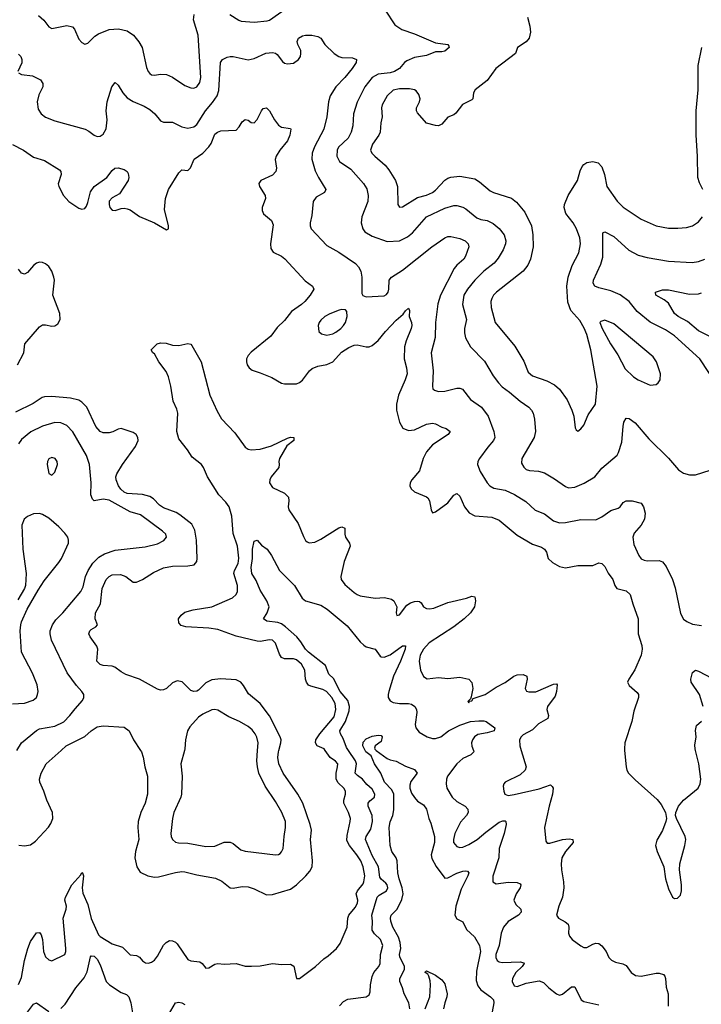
# Model space of a CAD drawing. Header units: inches. Extents: x 1771504 to 1971212, y 471788 to 643615.
# Tile 172 of 256: x 1821118 to 1825628, y 568320 to 574833. Entities that reach past the tile are written whole.
import ezdxf

# ---------------------------------------------------------------- set-up
doc = ezdxf.new("R2010")
doc.units = ezdxf.units.IN
doc.header["$MEASUREMENT"] = 0
doc.layers.add('B8526', color=7, linetype='Continuous')
doc.layers.add('B8527', color=7, linetype='Continuous')

msp = doc.modelspace()

# ---------------------------------------------------------------- linework, layer by layer
at = {"layer": 'B8526', "color": 5}
for points, elevation in [([(1821110, 568450.4), (1821130, 568497.3), (1821149.8, 568610), (1821171.3, 568690), (1821190, 568734.6), (1821230, 568792.2), (1821250, 568794.9), (1821259.4, 568779.4), (1821268.1, 568748.1), (1821276.5, 568670), (1821290, 568634.4), (1821310, 568614), (1821330, 568608.2), (1821415.8, 568650), (1821424.2, 568670), (1821424, 568690), (1821405.5, 568890), (1821425.4, 568950), (1821427.5, 568970), (1821417.8, 569010), (1821421.2, 569030), (1821464.2, 569110), (1821522.4, 569177.6), (1821530, 569192.4), (1821534.8, 569190), (1821540.3, 569170), (1821530.7, 569090), (1821535, 569055), (1821570, 568981.3), (1821590, 568888.4), (1821640.1, 568780.1), (1821650, 568767.8), (1821730, 568721.3), (1821798.4, 568698.4), (1821850, 568648.5), (1821890, 568642), (1821910, 568632.4), (1821930, 568608.4), (1821950, 568594.4), (1821970, 568592.2), (1821990, 568598.7), (1822010, 568612.4), (1822030, 568638.4), (1822069.3, 568710.7), (1822087.3, 568730), (1822110, 568741.2), (1822130, 568739.7), (1822150, 568731.5), (1822160.2, 568720.2), (1822230, 568617), (1822250, 568607.9), (1822310, 568600.3), (1822325.5, 568590), (1822350, 568559.1), (1822370, 568560.5), (1822410, 568586.4), (1822430, 568590.4), (1822470, 568586), (1822550, 568590.4), (1822610, 568572.4), (1822651.8, 568571.8), (1822710, 568573.8), (1822790, 568590.2), (1822850, 568582.7), (1822910, 568585.7), (1822932.4, 568572.4), (1822950, 568491.3), (1822970, 568490.5), (1823074.3, 568570), (1823130, 568622), (1823159.1, 568640.9), (1823213.3, 568690), (1823237.8, 568722.2), (1823284.8, 568830), (1823288.9, 568890), (1823296.2, 568910), (1823338.4, 568961.6), (1823353.6, 568990), (1823354.3, 569010), (1823344.4, 569050), (1823353.2, 569070), (1823390, 569116.1), (1823396, 569130), (1823401.1, 569170), (1823391.4, 569230), (1823375, 569270), (1823349.2, 569310), (1823299.9, 569370), (1823283.6, 569403.6), (1823283.7, 569436.3), (1823305.7, 569530), (1823306.3, 569550), (1823294.5, 569590), (1823263, 569650), (1823262.3, 569670), (1823274.5, 569710), (1823274.8, 569730), (1823262.8, 569750), (1823224.3, 569784.3), (1823211.3, 569810), (1823211.1, 569848.9), (1823221.8, 569890), (1823222.4, 569910), (1823208.4, 569928.4), (1823173.2, 569953.2), (1823139.9, 570000)], 480), ([(1821112.4, 569372.4), (1821150, 569368), (1821190, 569375.5), (1821221.7, 569398.3), (1821308.1, 569491.9), (1821324, 569516), (1821337.1, 569550), (1821335.3, 569590), (1821297, 569670), (1821277.5, 569730), (1821251.6, 569790), (1821249, 569810), (1821259.2, 569850), (1821294, 569910), (1821393.2, 570000)], 520), ([(1821917.6, 570000), (1821924.4, 569990), (1821935.9, 569955.9), (1821946.9, 569890), (1821963.2, 569830), (1821963.8, 569710), (1821948.3, 569651.7), (1821920.6, 569590), (1821902.9, 569530), (1821899.7, 569490), (1821906.7, 569410), (1821885.2, 569330), (1821880.2, 569290), (1821892.7, 569230), (1821914.7, 569194.7), (1821964.9, 569170), (1822010, 569161.2), (1822036.1, 569163.9), (1822150, 569192.8), (1822190, 569198.4), (1822210, 569196.3), (1822290, 569176.2), (1822413.9, 569153.9), (1822455.2, 569135.2), (1822510.3, 569090.3), (1822530, 569088.5), (1822590, 569099.6), (1822630, 569098), (1822670, 569084), (1822750, 569045.4), (1822790, 569047.4), (1822910, 569081.3), (1822950, 569110.2), (1823010.9, 569170), (1823038.4, 569201.6), (1823054, 569230), (1823055.9, 569270), (1823042.5, 569410), (1823047.8, 569472.2), (1823039.9, 569510), (1822990.6, 569650), (1822959.3, 569710), (1822862.4, 569850), (1822833.2, 569910), (1822827.1, 569952.9), (1822830.5, 569990), (1822833, 570000)], 520), ([(1822207.8, 570000), (1822184.9, 569910), (1822192.6, 569830), (1822188, 569710), (1822183.6, 569690), (1822138.9, 569590), (1822129, 569550), (1822117.4, 569450), (1822119.5, 569430), (1822128.5, 569410), (1822150, 569393.7), (1822169.1, 569389.1), (1822230, 569385.8), (1822350, 569364.9), (1822410, 569367.2), (1822470, 569393.4), (1822510, 569393.8), (1822530, 569384.2), (1822582.3, 569342.3), (1822610, 569332.4), (1822810, 569308.4), (1822829.5, 569310.5), (1822841.2, 569318.8), (1822851.3, 569328.7), (1822860.7, 569350), (1822866.9, 569430), (1822876.9, 569490), (1822876.4, 569530), (1822852.1, 569590), (1822810, 569662.4), (1822742.5, 569762.5), (1822701.1, 569850), (1822690.7, 569890), (1822687.2, 569930), (1822692.1, 570000)], 540), ([(1823235.1, 568310), (1823261.6, 568338.4), (1823290, 568354), (1823409.7, 568370.3), (1823430, 568382.8), (1823437.1, 568402.9), (1823438.7, 568450), (1823450, 568504.9), (1823462, 568530), (1823494.8, 568570), (1823503.8, 568590), (1823504.4, 568650), (1823520.2, 568710), (1823506.2, 568750), (1823466, 568786), (1823450.6, 568810), (1823453.3, 568870), (1823446.9, 568910), (1823484, 569030), (1823497.1, 569042.9), (1823543.9, 569070), (1823552.8, 569090), (1823548.9, 569110), (1823541.2, 569121.2), (1823509, 569149), (1823501.3, 569161.3), (1823492.2, 569230), (1823450, 569303.5), (1823406.9, 569410), (1823411.4, 569430), (1823440.8, 569479.2), (1823453, 569530), (1823449.3, 569570), (1823423.7, 569630), (1823423.5, 569650), (1823434.4, 569665.6), (1823464.8, 569690), (1823467.8, 569710), (1823450, 569743.1), (1823415.1, 569775.1), (1823387, 569810), (1823352.9, 569832.9), (1823337.5, 569850), (1823346.8, 569910), (1823340.9, 569930), (1823293, 570000)], 460), ([(1823699.6, 568290), (1823691.7, 568330), (1823661.2, 568390), (1823651.4, 568430), (1823632.7, 568470), (1823632.5, 568490), (1823663, 568550), (1823664.2, 568570), (1823634, 568634), (1823632, 568650), (1823638.8, 568690), (1823635.6, 568730), (1823623.4, 568763.4), (1823587.1, 568830), (1823573.6, 568870), (1823571.4, 568890), (1823575.8, 568910), (1823612.3, 568947.7), (1823627.3, 568972.7), (1823645.8, 569014.2), (1823654.2, 569050), (1823649.6, 569090), (1823628.8, 569150), (1823620.4, 569190), (1823616.6, 569270), (1823608.5, 569290), (1823580.3, 569330), (1823568.9, 569370), (1823563.2, 569490), (1823570, 569527.3), (1823587.7, 569570), (1823594.2, 569605.8), (1823593.6, 569710), (1823580, 569740), (1823532.5, 569790), (1823506.5, 569850), (1823466, 569910), (1823443.7, 569963.7), (1823408.8, 569990), (1823403.5, 570000)], 440), ([(1823477.1, 570000), (1823550, 569946.4), (1823570, 569937.1), (1823610, 569928.2), (1823670, 569894.9), (1823730, 569872.4), (1823748.2, 569850), (1823705.4, 569794.6), (1823698.5, 569770), (1823698.9, 569750), (1823710, 569717.1), (1823730, 569687.3), (1823750, 569664.9), (1823790, 569639.1), (1823810.3, 569610), (1823824.6, 569550), (1823838.2, 569518.2), (1823863.3, 569430), (1823862.3, 569390), (1823840.1, 569310), (1823844, 569284), (1823872.8, 569232.8), (1823930, 569155.5), (1823950, 569157.4), (1824010, 569188.6), (1824050, 569200.5), (1824070, 569203.6), (1824080.9, 569200.9), (1824090, 569190.8), (1824083.8, 569170), (1824039.1, 569080.9), (1824004.5, 568970), (1823996.5, 568910), (1824010, 568886), (1824050, 568865.5), (1824074.3, 568814.3), (1824127.1, 568767.1), (1824160.7, 568710), (1824165.9, 568670), (1824139.5, 568540.5), (1824138, 568478), (1824150, 568443), (1824170, 568414.9), (1824232.7, 568370), (1824251.8, 568350), (1824254.6, 568330), (1824244, 568270)], 440), ([(1824119.8, 570000), (1824123.7, 569990), (1824102.4, 569970), (1824050, 569946.5), (1824010.2, 569910), (1823948.3, 569830), (1823941.6, 569810), (1823939.5, 569779.5), (1823944.9, 569750), (1823980.2, 569690), (1824010, 569661.5), (1824064.4, 569630), (1824082, 569610), (1824084.2, 569590), (1824075.3, 569570), (1824034.8, 569525.2), (1823996.8, 569450), (1823988.4, 569410), (1823989.2, 569390), (1824010, 569363.1), (1824030, 569357.3), (1824050, 569360.7), (1824090, 569377.4), (1824144.5, 569410), (1824201.4, 569458.6), (1824290, 569524.5), (1824314.9, 569534.9), (1824330, 569534.4), (1824334.9, 569530), (1824336.1, 569510), (1824323, 569450), (1824291.3, 569350), (1824288.8, 569288.8), (1824248.8, 569168.8), (1824248.2, 569130), (1824270, 569117.1), (1824350, 569127.7), (1824410, 569125.7), (1824430, 569116.3), (1824433.7, 569110), (1824428.8, 569090), (1824401.8, 569050), (1824387.6, 569010), (1824401.1, 568981.1), (1824433.4, 568950), (1824435.5, 568930), (1824419.3, 568910), (1824350, 568868.6), (1824318.4, 568830), (1824303.7, 568790), (1824289.6, 568710), (1824267.8, 568650), (1824267.3, 568630), (1824277.4, 568610), (1824290, 568601.2), (1824310, 568596), (1824430, 568601.1), (1824454, 568594), (1824456.3, 568590), (1824442.4, 568570), (1824401.7, 568530), (1824378.9, 568490), (1824376.5, 568470), (1824390, 568443.1), (1824410, 568438), (1824470, 568459), (1824554.4, 568474.4), (1824583.8, 568463.8), (1824618, 568430), (1824670, 568390.3), (1824690, 568381.1), (1824710, 568387.4), (1824770, 568436), (1824790, 568435.8), (1824833, 568350), (1824850, 568339.5), (1824950, 568316)], 460), ([(1824436.6, 570000), (1824468.5, 569890), (1824463.1, 569870), (1824430, 569838.5), (1824330.3, 569789.7), (1824321.7, 569778.3), (1824317.5, 569762.5), (1824320.3, 569730), (1824328.4, 569710), (1824350, 569702), (1824390, 569707.2), (1824554.1, 569745.9), (1824630, 569771.7), (1824642, 569762), (1824647.4, 569750), (1824644.2, 569710), (1824620.9, 569630), (1824590.4, 569490.4), (1824599.9, 569399.9), (1824607, 569387), (1824625.1, 569385.1), (1824709.8, 569410.2), (1824754, 569414), (1824777.3, 569410), (1824779.5, 569390), (1824729, 569330), (1824705.5, 569290), (1824700.2, 569250), (1824702, 569210), (1824716.5, 569130), (1824718.8, 569090), (1824709.2, 569030), (1824686.2, 568970), (1824670.4, 568910), (1824684, 568890), (1824726.6, 568866.6), (1824746, 568850), (1824752, 568830), (1824748.8, 568790), (1824756.4, 568770), (1824773, 568750), (1824830, 568706.4), (1824850, 568695.8), (1824870, 568694.9), (1824910, 568718.3), (1824930, 568724.9), (1824950, 568722.6), (1824970, 568708), (1824997.6, 568670), (1825016.4, 568630), (1825032.5, 568612.5), (1825059.1, 568599.1), (1825108.8, 568588.8), (1825130, 568578), (1825163, 568530), (1825191.8, 568511.8), (1825230, 568507.2), (1825330, 568526.9), (1825350, 568526.9), (1825376.8, 568516.8), (1825386, 568506), (1825390, 568491), (1825394.7, 568434.7), (1825409.1, 568390), (1825409, 568309)], 480), ([(1825120.6, 570000), (1825131.4, 569891.4), (1825135.3, 569870), (1825147, 569850), (1825190, 569804.2), (1825334.7, 569674.7), (1825361.4, 569641.4), (1825390.5, 569590), (1825397.1, 569550), (1825392.7, 569530), (1825370.3, 569470), (1825333.5, 569406.5), (1825325.7, 569370), (1825335.6, 569330), (1825379.6, 569230), (1825390.2, 569150), (1825410, 569084.9), (1825438, 569030), (1825450, 569020.4), (1825470, 569022.4), (1825490, 569043), (1825497.2, 569070), (1825497.1, 569110), (1825483.5, 569210), (1825485.6, 569250), (1825518.5, 569370), (1825525.1, 569410), (1825522, 569430), (1825462.9, 569550), (1825457.6, 569570), (1825458.7, 569590), (1825477.4, 569630), (1825509.7, 569670), (1825608, 569750), (1825620.6, 569779.4), (1825625.6, 569810), (1825611.7, 569911.7), (1825589.4, 570000)], 520), ([(1821390, 568292.2), (1821418.3, 568321.7), (1821490, 568430.2), (1821545.7, 568494.3), (1821565.5, 568534.5), (1821586, 568634), (1821590, 568640.7), (1821610, 568639.3), (1821630, 568618.4), (1821650, 568581.6), (1821691.1, 568470), (1821711.6, 568450), (1821790, 568398.8), (1821824.6, 568384.6), (1821840.2, 568370), (1821854, 568330), (1821864.9, 568264.9)], 460), ([(1823801.5, 568290), (1823832.3, 568370), (1823835.6, 568450), (1823834.9, 568474.9), (1823825.6, 568505.6), (1823818.6, 568518.6), (1823801.2, 568530), (1823803.7, 568536.3), (1823810, 568541), (1823870, 568512.2), (1823910, 568483), (1823930, 568454.8), (1823945.5, 568390), (1823945.2, 568370), (1823930.4, 568330), (1823922.4, 568290)], 420), ([(1821136.7, 568223.3), (1821210, 568321.1), (1821230, 568328.9), (1821310, 568272.4)], 460), ([(1822102.9, 568250), (1822149.3, 568330), (1822170, 568333.4), (1822190, 568330.5), (1822210, 568318)], 460)]:
    msp.add_lwpolyline(points, dxfattribs=dict(at, elevation=elevation))
at = {"layer": 'B8527', "color": 5}
for points, elevation in [([(1822508, 574868), (1822567.3, 574830), (1822584.5, 574824.5), (1822670, 574816.5), (1822754.9, 574825.1), (1822770, 574830.3), (1822912, 574930)], 560), ([(1821241.8, 574861.8), (1821277.6, 574830), (1821310, 574784.9), (1821330, 574774.9), (1821430, 574794), (1821466.9, 574786.9), (1821481.6, 574770), (1821510, 574704), (1821530, 574682.8), (1821550, 574671), (1821570, 574677.3), (1821616.1, 574723.9), (1821640.6, 574739.4), (1821710, 574769), (1821771.7, 574771.7), (1821830, 574760.3), (1821870.4, 574730), (1821906.8, 574686.8), (1821928.7, 574650), (1821957.2, 574517.2), (1821967.4, 574490), (1821978.2, 574478.2), (1821990, 574468.5), (1822010, 574465.3), (1822050, 574473.1), (1822090, 574470.3), (1822130, 574453.4), (1822210, 574398.4), (1822250, 574381.6), (1822270, 574380.5), (1822290, 574388.2), (1822310, 574417.3), (1822316.2, 574450), (1822299.5, 574730), (1822268.5, 574831.5), (1822272.6, 574867.4)], 560), ([(1823536.9, 574896.9), (1823600.2, 574800.2), (1823647.3, 574767.3), (1823730, 574740.2), (1823870, 574680.3), (1823951.3, 574670), (1823958, 574658), (1823959.1, 574650), (1823930, 574625.1), (1823910, 574619.6), (1823870, 574619.6), (1823810, 574596.8), (1823730, 574583.9), (1823679.2, 574560.8), (1823664.2, 574550), (1823632, 574510), (1823598.7, 574490), (1823570, 574481.6), (1823490, 574473.3), (1823450, 574449.8), (1823402.7, 574390), (1823351.3, 574288.7), (1823327.6, 574210), (1823321.2, 574130), (1823312.2, 574090), (1823291.2, 574050), (1823227.7, 573990), (1823218.2, 573970), (1823217.4, 573930), (1823234.8, 573894.8), (1823310, 573844.6), (1823392.6, 573750), (1823414.8, 573714.8), (1823424.7, 573670), (1823420.6, 573630), (1823382.7, 573530), (1823376.9, 573490), (1823387.6, 573450), (1823402.3, 573430), (1823450, 573400.7), (1823550, 573365.8), (1823630, 573370.2), (1823683.3, 573396.7), (1823717.6, 573422.4), (1823810, 573530.2), (1823930, 573587.5), (1823990, 573603.2), (1824010, 573603.2), (1824050, 573592.2), (1824070, 573581.8), (1824143.3, 573523.3), (1824170, 573512), (1824210, 573503.8), (1824250, 573485.2), (1824291.4, 573451.4), (1824322.8, 573410), (1824333.8, 573370), (1824331.9, 573350), (1824316.3, 573310), (1824283.9, 573256.1), (1824257.4, 573222.6), (1824190, 573169.8), (1824129.2, 573110.8), (1824080.6, 573050), (1824057.1, 573010), (1824047.7, 572950), (1824074, 572850), (1824062, 572790), (1824061.3, 572761.3), (1824068.4, 572728.4), (1824100.3, 572670), (1824194.4, 572574.4), (1824250, 572476.4), (1824285.7, 572430), (1824310, 572404.9), (1824358.7, 572370), (1824428.7, 572310), (1824486.7, 572270), (1824504.6, 572250), (1824514.9, 572230), (1824525.2, 572190), (1824531.5, 572110), (1824520.9, 572070), (1824440.9, 571930), (1824439.2, 571899.2), (1824453.3, 571873.3), (1824470, 571858.9), (1824490, 571851.4), (1824550, 571847.3), (1824590, 571834.7), (1824656, 571796), (1824730, 571744.7), (1824750, 571736.5), (1824790, 571740.2), (1824852.9, 571767.1), (1824922.4, 571810), (1824970, 571866.7), (1825070, 571953.4), (1825079.7, 571970), (1825101.3, 572038.7), (1825110, 572142), (1825115.6, 572170), (1825130, 572197.3), (1825150, 572194.9), (1825190, 572166), (1825281.2, 572061.2), (1825410, 571933), (1825476.7, 571856.7), (1825510, 571833.4), (1825550, 571822), (1825590, 571822), (1825687.2, 571852.8)], 560), ([(1824478.7, 574850), (1824494, 574790), (1824497.6, 574750), (1824488, 574710), (1824470, 574687), (1824411, 574650), (1824398, 574610), (1824268, 574510), (1824210.5, 574430), (1824132.2, 574370), (1824120.9, 574350), (1824115.6, 574310), (1824110, 574303), (1824046.8, 574273.2), (1824004.8, 574215.2), (1823990, 574204.2), (1823950, 574188), (1823910, 574141.6), (1823890, 574131.6), (1823870, 574133.3), (1823810, 574149.8), (1823750, 574216.3), (1823743.7, 574230), (1823743.4, 574250), (1823763.1, 574290), (1823767.6, 574310), (1823758.3, 574338.3), (1823741.8, 574361.8), (1823729.8, 574369.8), (1823696.3, 574376.3), (1823630, 574376.5), (1823590, 574367.8), (1823549.2, 574330), (1823516.1, 574270), (1823511.4, 574250), (1823516.5, 574190), (1823506.5, 574150), (1823503.2, 574090), (1823494, 574070), (1823451.3, 574010), (1823439, 573970), (1823449, 573950), (1823467.7, 573930), (1823535.6, 573870), (1823560.7, 573840.7), (1823605.5, 573770), (1823616.9, 573730), (1823619.5, 573610), (1823630, 573593.4), (1823650, 573594.9), (1823750, 573657), (1823810, 573672.9), (1823849.9, 573690.1), (1823870, 573706.2), (1823930, 573771.6), (1823950, 573785.5), (1823970, 573792.1), (1824030, 573797.5), (1824130, 573779.6), (1824160.2, 573760.2), (1824230, 573701.5), (1824254, 573690), (1824372.5, 573652.5), (1824405.5, 573625.5), (1824459.2, 573559.2), (1824503.5, 573470), (1824514.2, 573410), (1824514.9, 573330), (1824498.3, 573250), (1824481.1, 573210), (1824448.7, 573170), (1824272.2, 573030), (1824253.4, 573010), (1824240.9, 572990), (1824235.2, 572970), (1824237.6, 572930), (1824264.9, 572830), (1824394.2, 572674.2), (1824453.6, 572573.6), (1824482.6, 572502.6), (1824510, 572478), (1824605.3, 572445.3), (1824657.4, 572417.4), (1824690.3, 572390), (1824739.5, 572319.5), (1824772, 572250), (1824783.7, 572210), (1824794, 572134), (1824800.7, 572120.7), (1824810, 572111.3), (1824830, 572126), (1824850, 572150.8), (1824880.1, 572219.9), (1824927.6, 572290), (1824939.3, 572410), (1824896.4, 572650), (1824869.8, 572750), (1824853, 572793), (1824823.5, 572843.5), (1824764, 572910), (1824744.7, 572964.7), (1824738.8, 573070), (1824747.4, 573130), (1824772.3, 573207.7), (1824817.6, 573290), (1824828.9, 573350), (1824823.5, 573390), (1824802.3, 573450), (1824778.9, 573490), (1824730.5, 573550.5), (1824720.7, 573590), (1824723.2, 573610), (1824746.3, 573670), (1824808.3, 573770), (1824825.6, 573834.4), (1824839, 573861), (1824850, 573875.2), (1824870, 573887.9), (1824910, 573894.9), (1824945.4, 573885.4), (1824970, 573859.1), (1824987.9, 573810), (1825002.3, 573730), (1825070, 573632.7), (1825110, 573592.6), (1825230, 573512.7), (1825330, 573469), (1825410, 573454.6), (1825473.5, 573453.5), (1825530, 573458.9), (1825570, 573470.4), (1825610, 573496.4), (1825634.7, 573530)], 580), ([(1821110, 574481), (1821130.4, 574470.4), (1821202.6, 574462.6), (1821254.9, 574434.9), (1821271.9, 574411.9), (1821270.3, 574390), (1821244.6, 574335.4), (1821234, 574290), (1821240.6, 574240.6), (1821259.5, 574210), (1821288.7, 574188.7), (1821350, 574163.2), (1821550.6, 574110), (1821576.1, 574096.1), (1821610, 574068.5), (1821630, 574060.3), (1821650, 574062.6), (1821670, 574074.9), (1821689.8, 574110.2), (1821696.5, 574170), (1821689.8, 574230.2), (1821697.4, 574290), (1821727.1, 574390), (1821750, 574417.3), (1821770, 574399.1), (1821799.6, 574350), (1821830, 574317.3), (1821870, 574291.3), (1821941, 574261), (1821979.3, 574239.3), (1822011.8, 574210), (1822050, 574163.8), (1822070, 574156.4), (1822130, 574154.6), (1822190, 574125.2), (1822230, 574115.8), (1822270, 574125.4), (1822290, 574140.2), (1822347, 574230), (1822394.6, 574285.4), (1822425.3, 574330), (1822435.6, 574364.4), (1822446.8, 574550), (1822460.7, 574570), (1822490, 574585.7), (1822510, 574590.3), (1822530, 574588.8), (1822630, 574567.2), (1822670, 574576.5), (1822747.6, 574612.4), (1822790, 574615.8), (1822810, 574611.5), (1822822.6, 574602.6), (1822856, 574556), (1822870, 574545.2), (1822890, 574540.7), (1822930, 574546.4), (1822963.1, 574570), (1822975.1, 574590), (1822979.3, 574610), (1822978, 574630), (1822958.9, 574670), (1822954.7, 574690), (1822963.6, 574710), (1822990, 574725.7), (1823010, 574730.2), (1823050.3, 574730.3), (1823090, 574723), (1823110, 574710.7), (1823138, 574670), (1823198, 574610), (1823229.1, 574589.1), (1823250, 574582.3), (1823320.9, 574580.9), (1823346.8, 574570), (1823343.8, 574550), (1823317.7, 574510), (1823270.2, 574450), (1823210.8, 574389.2), (1823171.3, 574330), (1823161.6, 574290), (1823150.2, 574190), (1823130.2, 574110), (1823068.2, 573991.8), (1823053.2, 573950), (1823050.2, 573910), (1823073.9, 573833.9), (1823094.7, 573790), (1823143.7, 573710), (1823135.5, 573690), (1823080.7, 573659.3), (1823059.5, 573630), (1823050, 573538), (1823040.3, 573490), (1823040.3, 573470), (1823047, 573450), (1823150, 573339.5), (1823230, 573294.9), (1823339.4, 573219.4), (1823359.3, 573199.3), (1823374.3, 573170), (1823381.7, 573130), (1823381.3, 573021.3), (1823388.1, 573008.1), (1823410, 572999.1), (1823530, 573005.5), (1823545.4, 573014.6), (1823556.2, 573030), (1823560.5, 573050), (1823561.6, 573110), (1823577.6, 573130), (1823650, 573176.5), (1823845.4, 573330), (1823930, 573390.2), (1823950, 573398.3), (1823970, 573398.3), (1824030, 573385.8), (1824064.9, 573370), (1824084.9, 573350), (1824090.4, 573330), (1824067.9, 573270), (1824056.1, 573250), (1824010.7, 573209.3), (1823993.5, 573186.5), (1823903.2, 573010), (1823885.4, 572954.6), (1823870.2, 572830), (1823866.4, 572730), (1823839.7, 572630), (1823854, 572510), (1823848.9, 572408.9), (1823851.8, 572391.8), (1823861.5, 572381.5), (1823890, 572374.3), (1823930, 572375.8), (1824010, 572395.2), (1824030, 572396.9), (1824047.3, 572390), (1824099.8, 572319.8), (1824173.1, 572270), (1824217.7, 572210), (1824255.6, 572110), (1824261.7, 572070), (1824253.4, 572050), (1824215, 572005), (1824161.1, 571930), (1824150.2, 571910), (1824146.9, 571890), (1824163.8, 571843.8), (1824210.2, 571770.2), (1824229.4, 571749.4), (1824254.5, 571734.5), (1824330, 571720.2), (1824392.3, 571692.3), (1824465.9, 571645.9), (1824529.3, 571589.3), (1824590, 571565.5), (1824650, 571519.1), (1824690, 571505.2), (1824730, 571508.3), (1824830, 571527.6), (1824930, 571525.7), (1824970, 571545.2), (1825030, 571587.6), (1825078.4, 571601.6), (1825090, 571610.4), (1825110, 571639.5), (1825130, 571651.6), (1825170.2, 571650.2), (1825230, 571634.9), (1825246.4, 571610), (1825257, 571570), (1825251.8, 571530), (1825230.3, 571490), (1825184.1, 571435.9), (1825174, 571410), (1825181.6, 571361.6), (1825213.4, 571290), (1825230, 571267), (1825250, 571257.6), (1825270, 571254), (1825350, 571256.4), (1825370, 571248), (1825395.1, 571215.1), (1825437, 571130), (1825454.1, 571074.1), (1825490, 570904.7), (1825508.9, 570868.9), (1825531.4, 570851.4), (1825570, 570834.6), (1825630, 570826)], 540), ([(1825637.7, 573710), (1825614.9, 573754.9), (1825604.1, 573790), (1825602.6, 573930), (1825593.7, 574070), (1825594.8, 574230), (1825606.6, 574370), (1825606.9, 574530), (1825631.5, 574650)], 580), ([(1821110, 574605.3), (1821125.3, 574590), (1821132.7, 574570), (1821131.3, 574548.7), (1821105.5, 574490)], 540), ([(1821070, 574007.4), (1821142.8, 573970), (1821210, 573923), (1821281.4, 573901.4), (1821380.5, 573840.5), (1821390.5, 573830), (1821393, 573810), (1821373.2, 573746.8), (1821376.4, 573730), (1821409.1, 573670), (1821442.6, 573630), (1821510, 573585.5), (1821530, 573579), (1821550, 573585.2), (1821559.6, 573600.4), (1821570, 573623.8), (1821586.4, 573693.6), (1821610, 573730.2), (1821694.3, 573790), (1821730, 573836.3), (1821748.2, 573851.8), (1821770, 573852.7), (1821810, 573842), (1821828.5, 573828.5), (1821835.6, 573815.6), (1821840.3, 573790), (1821836.5, 573770), (1821777.8, 573682.2), (1821730, 573654.7), (1821710, 573632.3), (1821709.1, 573610), (1821714.9, 573590), (1821730, 573573), (1821750, 573570.4), (1821790, 573583.7), (1821810, 573586.7), (1821830, 573583.1), (1821850, 573574.4), (1821910, 573530.4), (1822010.7, 573490), (1822090, 573442.8), (1822102, 573450), (1822103.7, 573470), (1822077, 573577), (1822082, 573650), (1822101.8, 573710), (1822170, 573820.7), (1822190, 573841), (1822230, 573836), (1822247.2, 573852.8), (1822273.3, 573910), (1822330, 573951.2), (1822370, 573991.4), (1822385.4, 574014.6), (1822410, 574075.3), (1822426, 574090), (1822450, 574098.5), (1822550, 574103), (1822570, 574124.9), (1822590, 574157.1), (1822610, 574172.7), (1822630, 574168.2), (1822650, 574153), (1822670, 574150.6), (1822690, 574174), (1822717, 574230), (1822730, 574244.9), (1822750, 574250.6), (1822770, 574230.8), (1822803.8, 574170), (1822830, 574136.3), (1822850, 574123), (1822910, 574114), (1822913, 574110), (1822905.3, 574070), (1822890, 574031.8), (1822839.5, 573970), (1822814.3, 573930), (1822807.7, 573907.7), (1822817, 573850), (1822813.7, 573830), (1822790, 573803.9), (1822713, 573770), (1822700.4, 573750), (1822703.8, 573730), (1822742.4, 573670), (1822743.7, 573650), (1822723.1, 573590), (1822722.6, 573570), (1822732.2, 573550), (1822785, 573505), (1822795.2, 573475.2), (1822776.5, 573350), (1822778.7, 573318.7), (1822794.8, 573294.8), (1822850, 573268.9), (1822872, 573252), (1823006.5, 573106.5), (1823055.5, 573070), (1823063.8, 573050), (1823039.5, 573010), (1823004.6, 572970), (1822983.7, 572950), (1822917.2, 572902.8), (1822870, 572844), (1822822.3, 572797.7), (1822780.3, 572739.7), (1822650, 572633.3), (1822629.1, 572610.9), (1822619.3, 572590), (1822618, 572570), (1822623.8, 572550), (1822637.1, 572530), (1822655.4, 572515.4), (1822710, 572498), (1822785.4, 572465.4), (1822850, 572428.7), (1822870, 572423.7), (1822950, 572424.4), (1822970, 572432.4), (1822990, 572448.4), (1823035.6, 572510), (1823053.7, 572526.3), (1823090, 572542.2), (1823150, 572552.7), (1823190, 572569.2), (1823246.7, 572633.3), (1823294.7, 572665.3), (1823330, 572680.6), (1823350, 572682.9), (1823410, 572670.2), (1823430, 572670.2), (1823450, 572678.3), (1823490, 572710.3), (1823538.4, 572770), (1823610, 572844.9), (1823655.2, 572884.8), (1823670, 572907.3), (1823690, 572926), (1823697.1, 572910), (1823696, 572870), (1823710, 572830.7), (1823711.8, 572810), (1823709.1, 572790), (1823674, 572710), (1823665, 572670), (1823661.2, 572590), (1823678.4, 572530), (1823681.2, 572490), (1823668.1, 572450), (1823623.5, 572350), (1823610.2, 572290.2), (1823612, 572250), (1823630.2, 572170.2), (1823652.3, 572132.3), (1823690, 572116.2), (1823730, 572120.6), (1823810, 572157.5), (1823850, 572164.4), (1823870, 572160.3), (1823910, 572138.5), (1823938.8, 572130), (1823967.3, 572110), (1823953.4, 572090), (1823850, 572021.7), (1823810, 571974.7), (1823787.1, 571930), (1823763.9, 571850), (1823711.7, 571790), (1823702, 571770), (1823700.4, 571750), (1823708.2, 571730), (1823730.7, 571710), (1823810, 571677.6), (1823818.4, 571670), (1823830.3, 571650), (1823840.5, 571590), (1823850, 571571), (1823870, 571578), (1823950, 571636.9), (1823990, 571688), (1824010, 571699.3), (1824030, 571682), (1824060.7, 571610), (1824092.2, 571572.2), (1824130, 571552.1), (1824242.3, 571542.3), (1824290, 571522.7), (1824410, 571424.2), (1824510, 571364.2), (1824570, 571343.2), (1824591, 571331), (1824604.2, 571310), (1824615.5, 571270), (1824643.7, 571243.7), (1824690, 571217), (1824730, 571206.7), (1824810, 571222.6), (1824910, 571222.4), (1824950, 571239.5), (1824970, 571237), (1824990, 571216.4), (1825011.8, 571171.8), (1825042.4, 571130), (1825055.2, 571090), (1825068.4, 571070), (1825130, 571055), (1825158, 571030), (1825174, 570970), (1825210.2, 570870.2), (1825210.2, 570770), (1825233.9, 570693.9), (1825236.5, 570670), (1825229.1, 570630), (1825187.9, 570532.1), (1825148.5, 570470), (1825140.5, 570450), (1825150.6, 570430), (1825203.4, 570383.4), (1825211.8, 570370), (1825213.1, 570350), (1825180.4, 570259.6), (1825167.1, 570190), (1825122.4, 570050), (1825119.6, 570010), (1825120.6, 570000)], 520), ([(1825736.9, 572410), (1825618.9, 572590), (1825450, 572742), (1825390, 572782.5), (1825290, 572832), (1825204, 572904), (1825150, 572969.8), (1825090, 573012.9), (1825030, 573040.3), (1824950, 573059.3), (1824922.9, 573070), (1824912.6, 573090), (1824915.3, 573110), (1824964.1, 573215.9), (1824976.9, 573263.1), (1824977.2, 573422.8), (1824990, 573430.6), (1825050, 573398.3), (1825147.8, 573307.8), (1825210, 573275.2), (1825270, 573260.2), (1825410, 573236.5), (1825567.1, 573227.1), (1825610, 573233.6), (1825650, 573250.2)], 560), ([(1821104.4, 572550), (1821144.7, 572630), (1821152.3, 572690), (1821250, 572802.4), (1821270, 572814.4), (1821290, 572815.8), (1821330, 572806), (1821350, 572808.1), (1821370, 572820.3), (1821386.4, 572850), (1821382.8, 572890), (1821338.3, 573010), (1821347.4, 573110), (1821345.1, 573130), (1821330, 573169.5), (1821310, 573201.3), (1821290, 573217.6), (1821270, 573226), (1821250, 573228.3), (1821230, 573222), (1821210, 573206.3), (1821170, 573161.3), (1821150, 573149.6), (1821130, 573156.9), (1821110, 573182)], 520), ([(1825719.2, 572719.2), (1825610, 572774.1), (1825536.1, 572836.1), (1825474.2, 572870), (1825449.9, 572889.9), (1825410, 572957.7), (1825381, 572981), (1825326, 573010), (1825324, 573030), (1825370, 573045.3), (1825410, 573045.8), (1825550, 573017.6), (1825610, 573019.1), (1825630, 573025.8)], 540), ([(1823139.9, 570000), (1823132.8, 570010), (1823086.3, 570030), (1823074.2, 570050), (1823078.4, 570070), (1823103.1, 570110), (1823198.4, 570221.6), (1823210.4, 570270), (1823206.4, 570310), (1823183.4, 570350), (1823148.7, 570390), (1823123.4, 570403.4), (1823044.3, 570424.3), (1823030, 570432), (1823016.5, 570450), (1823009.8, 570470), (1823005.6, 570530), (1822982.5, 570570), (1822950, 570598.1), (1822930, 570604.7), (1822870, 570604.6), (1822850, 570613.5), (1822836.1, 570636.1), (1822811.4, 570710), (1822790, 570728.2), (1822770, 570731.7), (1822710, 570720.5), (1822690, 570722.2), (1822550, 570755), (1822430, 570798.5), (1822370, 570807.5), (1822218, 570818), (1822186.6, 570826.6), (1822170, 570844), (1822169.6, 570870), (1822185.4, 570894.6), (1822210, 570913.1), (1822265.2, 570930), (1822390, 570950.2), (1822525.1, 571010), (1822549.7, 571030), (1822558.5, 571050), (1822558.9, 571090), (1822535.3, 571170), (1822538.9, 571190), (1822563.2, 571236.8), (1822568.3, 571271.7), (1822558.6, 571350), (1822530, 571434.7), (1822520.7, 571550), (1822503.1, 571610), (1822481.1, 571641.1), (1822434.9, 571690), (1822359.9, 571810), (1822333.9, 571870), (1822320.2, 571890), (1822259.9, 571939.9), (1822228.9, 571988.9), (1822170, 572059.7), (1822158.9, 572110), (1822164.5, 572230), (1822157.9, 572257.9), (1822133.6, 572310), (1822118.3, 572410), (1822102.9, 572470), (1822086.2, 572506.2), (1822039.5, 572570), (1822010, 572622), (1821998, 572630), (1821988, 572650), (1822028.7, 572690), (1822050, 572694.8), (1822086.8, 572693.2), (1822130, 572681.3), (1822170, 572678.4), (1822230, 572691), (1822250, 572686), (1822257.5, 572677.5), (1822318.9, 572570), (1822376.6, 572350), (1822423.9, 572243.9), (1822453.3, 572193.3), (1822541.1, 572101.1), (1822610, 572004.6), (1822630, 571992.6), (1822650, 571988), (1822710, 571992.8), (1822784.9, 572015.1), (1822890, 572066), (1822910, 572071), (1822930.8, 572070), (1822932.4, 572050), (1822885.7, 572014.3), (1822837.6, 571930), (1822832.2, 571910), (1822834.9, 571890), (1822831.6, 571870), (1822782.8, 571810), (1822773.8, 571790), (1822771.6, 571770), (1822790, 571739.5), (1822870, 571700.2), (1822895.8, 571675.8), (1822899.7, 571650), (1822894.9, 571610), (1822899, 571590), (1822960, 571500), (1822994.9, 571414.9), (1823008.5, 571388.5), (1823019.1, 571379.1), (1823032.7, 571372.7), (1823070, 571378), (1823110, 571396.8), (1823230, 571472), (1823250, 571478.3), (1823270, 571470.7), (1823268.9, 571430), (1823273.1, 571410), (1823300.4, 571370), (1823305.7, 571350), (1823265.2, 571250), (1823243.1, 571150), (1823245.3, 571130), (1823270, 571097.1), (1823330, 571045.3), (1823350, 571030.3), (1823370, 571022.6), (1823470, 571007.4), (1823531.3, 571011.3), (1823579.1, 570999.1), (1823592.7, 570990), (1823613.4, 570950), (1823608, 570910), (1823612.7, 570892.7), (1823630, 570896), (1823680.3, 570959.7), (1823704.1, 570975.9), (1823730, 570984.7), (1823750, 570987.4), (1823764.2, 570984.2), (1823774.8, 570974.8), (1823790, 570948.8), (1823810, 570938), (1823830, 570935.9), (1823859.1, 570940.9), (1823950, 570978.6), (1824073.2, 571006.8), (1824110, 571020.5), (1824130, 571014.8), (1824134.6, 570990), (1824126.3, 570950), (1824100.9, 570910), (1824058.6, 570870), (1823990, 570817.2), (1823828.1, 570711.9), (1823788.9, 570670), (1823768.4, 570630), (1823760.1, 570590), (1823769.5, 570529.5), (1823790, 570488.5), (1823813.9, 570473.9), (1823890, 570481.6), (1823950, 570475.8), (1824030, 570483.2), (1824090.2, 570470.2), (1824108.9, 570448.9), (1824117, 570410), (1824106.2, 570353.8), (1824099.8, 570340.2), (1824083.6, 570323.6), (1824090, 570314), (1824094, 570326), (1824110, 570327.7), (1824118, 570342), (1824198.7, 570370), (1824270, 570419.1), (1824330, 570447.9), (1824388.2, 570490), (1824410, 570500.2), (1824450, 570502.7), (1824474.4, 570490), (1824476.5, 570470), (1824463.2, 570410), (1824471.4, 570391.4), (1824486.1, 570386.1), (1824532.1, 570387.9), (1824650, 570438.5), (1824670, 570439.3), (1824674.4, 570434.4), (1824670, 570389), (1824661.3, 570358.7), (1824609.3, 570290), (1824605.2, 570270), (1824617.3, 570230), (1824613.1, 570210), (1824550, 570174.8), (1824510, 570136.5), (1824450, 570102), (1824435.6, 570090), (1824425.5, 570070), (1824427.9, 570030), (1824436.6, 570000)], 480), ([(1822833, 570000), (1822845.4, 570050), (1822847.1, 570070), (1822842.2, 570090), (1822770, 570227.6), (1822710, 570309.8), (1822632.9, 570372.9), (1822598, 570430), (1822580.9, 570450), (1822550, 570466.1), (1822450, 570472.1), (1822390, 570466.3), (1822350, 570447.7), (1822300.9, 570399.1), (1822290, 570392.3), (1822270, 570389.1), (1822250, 570396.5), (1822194.2, 570454.2), (1822160.7, 570459.3), (1822130, 570446.4), (1822090, 570408.4), (1822070, 570399.5), (1822050, 570398.9), (1822030, 570404.1), (1821910, 570471.7), (1821821.5, 570501.5), (1821790, 570518.5), (1821747.8, 570550), (1821730, 570557.3), (1821670, 570561.4), (1821650, 570567.3), (1821629.3, 570589.3), (1821634.5, 570670), (1821627.5, 570690), (1821584.8, 570750), (1821575.8, 570770), (1821581.3, 570790), (1821590, 570800.4), (1821622.5, 570817.5), (1821632.7, 570830), (1821618.5, 570870), (1821620.3, 570910), (1821653.1, 570970), (1821664.3, 571070), (1821690, 571130.3), (1821709.3, 571150.7), (1821730, 571160.2), (1821784.1, 571164.1), (1821821.1, 571150), (1821870, 571113.1), (1821890, 571111.6), (1821930, 571130.2), (1822002.5, 571177.5), (1822070, 571206.9), (1822130, 571217.6), (1822230, 571219.8), (1822271.7, 571228.3), (1822289.8, 571250), (1822291.3, 571270), (1822287, 571390), (1822277.4, 571457.4), (1822257, 571497), (1822178.7, 571558.7), (1822153.4, 571573.4), (1822070, 571603.4), (1822042.6, 571622.6), (1822003.6, 571663.6), (1821979.8, 571679.8), (1821931.6, 571691.6), (1821830, 571698.1), (1821810, 571708.1), (1821788.3, 571728.3), (1821772.3, 571750), (1821755.8, 571790), (1821754.4, 571810), (1821760.3, 571830), (1821797.5, 571890), (1821885, 572010), (1821901.4, 572050), (1821900.4, 572070), (1821887.8, 572090), (1821870, 572101.5), (1821790, 572129.7), (1821770, 572125.7), (1821733.6, 572106.4), (1821710, 572099.8), (1821670, 572100.3), (1821650, 572108.8), (1821622.5, 572142.5), (1821562.2, 572270), (1821530, 572303.5), (1821510, 572316.5), (1821455.3, 572330), (1821330, 572339.9), (1821282, 572338), (1821266.9, 572333.1), (1821206.4, 572293.6), (1821090, 572237.3)], 520), ([(1821099.6, 570000), (1821130, 570050.3), (1821230, 570130.3), (1821250, 570141.5), (1821350, 570159), (1821410.5, 570189.5), (1821451, 570230), (1821484.4, 570275.6), (1821533.3, 570330), (1821543, 570350), (1821542.4, 570370), (1821529.8, 570389.8), (1821493.3, 570430), (1821432.5, 570512.5), (1821328.7, 570728.7), (1821319.9, 570770), (1821320.2, 570790), (1821334.4, 570830), (1821357.4, 570862.6), (1821404.4, 570910), (1821522.6, 571050), (1821538.1, 571081.9), (1821554.3, 571150), (1821571.2, 571190), (1821601.3, 571238.7), (1821642.3, 571277.7), (1821680.2, 571299.8), (1821750, 571324.9), (1821947.3, 571347.3), (1822030, 571366.7), (1822071.8, 571388.2), (1822089.6, 571410), (1822084.7, 571430), (1822063.5, 571450), (1821918.4, 571558.4), (1821850, 571578.5), (1821710, 571655), (1821670, 571660.9), (1821611.5, 571651.5), (1821600.8, 571660.8), (1821588.7, 571690), (1821590.6, 571770.6), (1821579.8, 571890), (1821561.2, 571950), (1821470, 572106.9), (1821430, 572148.4), (1821390, 572166.2), (1821350, 572168.7), (1821270, 572145), (1821192.2, 572107.8), (1821130, 572056.9), (1821110, 572027.6)], 540), ([(1821070, 570306.7), (1821150, 570312.5), (1821206.9, 570333.1), (1821228.4, 570350), (1821236.4, 570370), (1821239.8, 570390), (1821232.7, 570432.7), (1821202.4, 570510), (1821129.8, 570650), (1821121.7, 570790), (1821124.7, 570830), (1821129.7, 570850.3), (1821167, 570933), (1821239.5, 571060.5), (1821279.3, 571120.7), (1821378, 571242), (1821395.6, 571270), (1821441, 571370), (1821441.7, 571390), (1821435.8, 571410), (1821417.7, 571437.7), (1821377.6, 571477.6), (1821310, 571535.6), (1821270, 571560.7), (1821250, 571567.3), (1821210, 571565.1), (1821170, 571547.3), (1821148.4, 571530), (1821132.2, 571490), (1821138.3, 571330), (1821161.3, 571170), (1821157.1, 571090), (1821150.3, 571069.7), (1821104.8, 570995.2)], 560), ([(1823293, 570000), (1823279.6, 570019.6), (1823259.1, 570079.1), (1823240.6, 570110), (1823237, 570130), (1823274.3, 570190), (1823297.9, 570262.1), (1823300.8, 570290), (1823288.8, 570330), (1823238.8, 570390), (1823194.5, 570474.5), (1823164.5, 570504.5), (1823140.5, 570560.5), (1823029.1, 570650), (1823009.9, 570670), (1822978.7, 570718.7), (1822951.2, 570751.2), (1822877.7, 570817.7), (1822850, 570837.2), (1822826.2, 570846.2), (1822753.6, 570853.6), (1822732, 570870), (1822756.4, 570910), (1822768.4, 570950), (1822753.5, 570990), (1822710, 571060.3), (1822683, 571123), (1822653.3, 571170), (1822649.9, 571210), (1822659.3, 571270), (1822658, 571330), (1822670, 571384.7), (1822690, 571390.8), (1822717.3, 571357.3), (1822754.8, 571330), (1822784, 571290), (1822837.1, 571190), (1822935.3, 571090), (1822987.3, 571007.3), (1823010, 570989.1), (1823110, 570960.4), (1823153.4, 570933.4), (1823284.6, 570824.6), (1823370, 570718.3), (1823394.9, 570694.9), (1823410, 570685.2), (1823469, 570669), (1823503.2, 570623.2), (1823510, 570617.6), (1823530, 570615.6), (1823570, 570631.2), (1823650, 570692.4), (1823671.3, 570691.3), (1823668.5, 570670), (1823637, 570590), (1823590.2, 570490.2), (1823559.8, 570390), (1823555.1, 570370), (1823556.6, 570350), (1823568.6, 570328.6), (1823590, 570317.1), (1823630, 570310.2), (1823691.3, 570310), (1823710, 570305.3), (1823732.4, 570290), (1823743.1, 570270), (1823746.7, 570250), (1823733.8, 570170), (1823738.5, 570150), (1823760.8, 570120.8), (1823814.4, 570090), (1823850, 570079), (1823870, 570078.7), (1823904, 570090), (1823955.3, 570130), (1824030, 570166.4), (1824100.7, 570190), (1824155.9, 570195.9), (1824190, 570194.9), (1824204, 570190), (1824262.8, 570150), (1824257.3, 570130), (1824210, 570116), (1824150, 570105.5), (1824127.2, 570090), (1824112.9, 570070), (1824107.8, 570050), (1824108.7, 570028.7), (1824119.8, 570000)], 460), ([(1825640.3, 570290), (1825615.9, 570370), (1825561.5, 570450), (1825558, 570470), (1825570, 570514.8), (1825590, 570530.4), (1825610, 570524.9), (1825697.6, 570477.6)], 520), ([(1822692.1, 570000), (1822695.7, 570050), (1822687.2, 570087.2), (1822676.5, 570110), (1822656, 570136), (1822630, 570157.6), (1822573.3, 570190), (1822501.9, 570221.9), (1822430, 570266.9), (1822410, 570271.1), (1822390, 570268.2), (1822330, 570240.5), (1822300.8, 570219.2), (1822243.9, 570156.1), (1822228.2, 570130), (1822214.4, 570070), (1822210.3, 570010), (1822207.8, 570000)], 540), ([(1821393.2, 570000), (1821426.3, 570030), (1821548.7, 570091.3), (1821590, 570130.2), (1821630, 570154.9), (1821670, 570161.3), (1821810, 570152.7), (1821843.1, 570130), (1821870.4, 570070), (1821917.6, 570000)], 520), ([(1825589.4, 570000), (1825586.9, 570010), (1825585.8, 570034.2), (1825593.1, 570090), (1825588.3, 570131.7), (1825595.5, 570164.5), (1825630, 570194)], 520), ([(1823403.5, 570000), (1823387.8, 570030), (1823390, 570054), (1823410, 570077.3), (1823450, 570094), (1823490, 570100.5), (1823510, 570097.3), (1823515.5, 570090), (1823510, 570059.3), (1823470.8, 570030), (1823465.2, 570014.8), (1823467.2, 570007.2), (1823477.1, 570000)], 440)]:
    msp.add_lwpolyline(points, dxfattribs=dict(at, elevation=elevation))
for points, elevation in [([(1823250, 572916.3), (1823231.6, 572911.6), (1823170, 572887.6), (1823137.6, 572870), (1823110, 572845.6), (1823098.9, 572830), (1823093.1, 572810), (1823097.1, 572770), (1823114.3, 572754.3), (1823150, 572747.1), (1823190, 572756.2), (1823210, 572765.6), (1823243.5, 572790), (1823260.9, 572810), (1823273.1, 572830), (1823284.7, 572870), (1823282.5, 572902.5), (1823274.5, 572914.5)], 540), ([(1824990, 572845.1), (1824962.4, 572837.6), (1824957.3, 572830), (1824972.7, 572790), (1825026.7, 572690), (1825075.6, 572615.6), (1825123.3, 572523.3), (1825178.7, 572470), (1825210, 572450.3), (1825290, 572414.9), (1825330, 572420.5), (1825342.7, 572430), (1825354.5, 572450), (1825358.7, 572490), (1825331.1, 572570), (1825310, 572602.4), (1825050, 572822)], 580), ([(1821330, 571938), (1821310, 571929), (1821301.6, 571910), (1821299.3, 571890), (1821310, 571832), (1821330, 571821), (1821350, 571841), (1821369.4, 571890), (1821366.6, 571910), (1821352.3, 571930)], 560)]:
    msp.add_lwpolyline(points, close=True, dxfattribs=dict(at, elevation=elevation))

doc.saveas('drawing.dxf')
